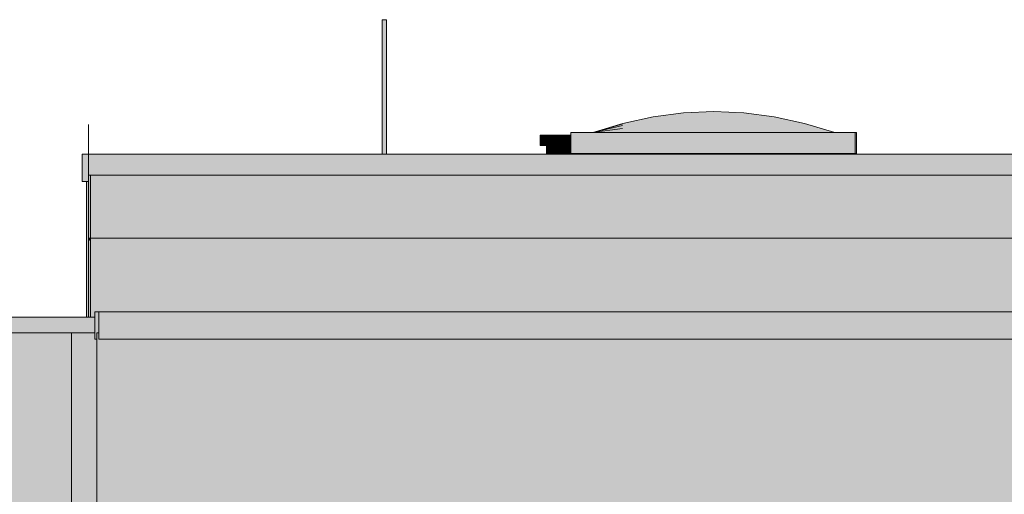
# Model space of a CAD drawing. Header units: metres. Extents: x 0 to 0.84, y 0 to 0.297.
# Tile 36 of 50: x 0.70299 to 0.71235, y 0.24388 to 0.24839. Entities that reach past the tile are written whole.
import ezdxf

# ---------------------------------------------------------------- set-up
doc = ezdxf.new("R2010")
doc.units = ezdxf.units.M
doc.header["$XCLIPFRAME"] = 2
doc.layers.add('Standard', color=7, linetype='Continuous', lineweight=25)
picture_1 = doc.add_image_def('image4.jpg', size_in_pixel=(2048, 512))
picture_2 = doc.add_image_def('image7.png', size_in_pixel=(413, 50))

msp = doc.modelspace()

# ---------------------------------------------------------------- hatches: boundary and pattern name
at = {"layer": 'Standard', "linetype": 'Continuous', "lineweight": 13, "true_color": 0xaaaaaa, "transparency": 33554687}
for points in [[(0.7064413, 0.2483931), (0.7064385, 0.2483931), (0.7064385, 0.2471151), (0.7064413, 0.2471151)], [(0.7079378, 0.247295), (0.7079378, 0.2471949), (0.7079595, 0.2471949), (0.7079595, 0.247295)], [(0.7080114, 0.2471949), (0.7079977, 0.2471949), (0.7079977, 0.2471151), (0.7080114, 0.2471151)]]:
    msp.add_hatch(color=253, dxfattribs=at).paths.add_polyline_path(points)
at = {"layer": 'Standard', "linetype": 'Continuous', "lineweight": 13, "transparency": 33554687}
for color, points in [(253, [(0.7064487, 0.2483931), (0.7064413, 0.2483931), (0.7064413, 0.2471151), (0.7064487, 0.2471151)]), (253, [(0.7079595, 0.247295), (0.7079595, 0.2471949), (0.7080182, 0.2471949), (0.7080182, 0.247295)]), (253, [(0.7080481, 0.2471949), (0.7080114, 0.2471949), (0.7080114, 0.2471151), (0.7080481, 0.2471151)]), (7, [(0.7080481, 0.2471949), (0.7080114, 0.2471949), (0.7080114, 0.2471196), (0.708043, 0.2471397), (0.7080481, 0.2471434)]), (7, [(0.7080981, 0.2471949), (0.7080481, 0.2471949), (0.7080481, 0.2471434), (0.7080981, 0.2471594)]), (7, [(0.7081481, 0.2471949), (0.7080981, 0.2471949), (0.7080981, 0.2471594), (0.7081427, 0.2471594), (0.7081481, 0.2471611)]), (7, [(0.7081845, 0.2471949), (0.7081481, 0.2471949), (0.7081481, 0.2471611), (0.7081845, 0.2471611)]), (7, [(0.7081978, 0.2471949), (0.7081845, 0.2471949), (0.7081845, 0.2471611), (0.708193, 0.2471514), (0.7081978, 0.2471514)]), (7, [(0.7082135, 0.2471949), (0.7081978, 0.2471949), (0.7081978, 0.2471611), (0.7082135, 0.2471611)]), (7, [(0.7082267, 0.2471949), (0.7082135, 0.2471949), (0.7082135, 0.2471611), (0.7082219, 0.2471514), (0.7082267, 0.2471514)]), (7, [(0.7036461, 0.2463149), (0.7036463, 0.2463149), (0.7036463, 0.246855), (0.7036461, 0.246855)]), (7, [(0.7036463, 0.246855), (0.7036463, 0.2463149), (0.7036469, 0.2463149), (0.7036469, 0.246855)]), (7, [(0.7036463, 0.2463149), (0.7036463, 0.2455654), (0.7036467, 0.2455654), (0.7036467, 0.2463149)]), (7, [(0.7036667, 0.2463149), (0.7036467, 0.2463149), (0.7036467, 0.2462858), (0.7036667, 0.2463)]), (7, [(0.7036667, 0.2463149), (0.7036467, 0.2463149), (0.7036467, 0.2462858), (0.7036667, 0.2463)]), (254, [(0.7037064, 0.245615), (0.7037064, 0.245355), (0.7037263, 0.245355), (0.7037263, 0.245415), (0.7037463, 0.245415), (0.7037463, 0.245615)]), (7, [(0.7037463, 0.245415), (0.7037463, 0.245615), (0.7037298, 0.2455984), (0.7037298, 0.245415)]), (7, [(0.7037263, 0.245415), (0.7037263, 0.243775), (0.7347358, 0.243775), (0.7347358, 0.244935), (0.7347292, 0.244935), (0.7347277, 0.244935), (0.7347277, 0.245355), (0.7037463, 0.245355), (0.7037463, 0.245415)])]:
    msp.add_hatch(color=color, dxfattribs=at).paths.add_polyline_path(points)
at = {"layer": 'Standard', "linetype": 'Continuous', "lineweight": 13, "true_color": 0xbababa, "transparency": 33554687}
for points in [[(0.7064586, 0.2483931), (0.7064487, 0.2483931), (0.7064487, 0.2471151), (0.7064586, 0.2471151)], [(0.7080182, 0.247295), (0.7080182, 0.2471949), (0.7080984, 0.2471949), (0.7080984, 0.247295)], [(0.7080981, 0.2471949), (0.7080481, 0.2471949), (0.7080481, 0.2471151), (0.7080981, 0.2471151)]]:
    msp.add_hatch(color=9, dxfattribs=at).paths.add_polyline_path(points)
at = {"layer": 'Standard', "linetype": 'Continuous', "lineweight": 13, "true_color": 0xc2c2c2, "transparency": 33554687}
for points in [[(0.7064687, 0.2483931), (0.7064586, 0.2483931), (0.7064586, 0.2471151), (0.7064687, 0.2471151)], [(0.7080984, 0.247295), (0.7080984, 0.2471949), (0.7081783, 0.2471949), (0.7081783, 0.247295)], [(0.7081481, 0.2471949), (0.7080981, 0.2471949), (0.7080981, 0.2471151), (0.7081481, 0.2471151)]]:
    msp.add_hatch(color=9, dxfattribs=at).paths.add_polyline_path(points)
at = {"layer": 'Standard', "linetype": 'Continuous', "lineweight": 13, "true_color": 0xc3c3c3, "transparency": 33554687}
for points in [[(0.706476, 0.2483931), (0.7064687, 0.2483931), (0.7064687, 0.2471151), (0.706476, 0.2471151)], [(0.7081783, 0.247295), (0.7081783, 0.2471949), (0.7082297, 0.2471949), (0.7082297, 0.247295)], [(0.7081845, 0.2471949), (0.7081481, 0.2471949), (0.7081481, 0.2471151), (0.7081845, 0.2471151)], [(0.7082135, 0.2471949), (0.7081978, 0.2471949), (0.7081978, 0.2471151), (0.7082135, 0.2471151)]]:
    msp.add_hatch(color=9, dxfattribs=at).paths.add_polyline_path(points)
at = {"layer": 'Standard', "linetype": 'Continuous', "lineweight": 13, "true_color": 0xbdbdbd, "transparency": 33554687}
for points in [[(0.7064786, 0.2483931), (0.706476, 0.2483931), (0.706476, 0.2471151), (0.7064786, 0.2471151)], [(0.7081978, 0.2471949), (0.7081845, 0.2471949), (0.7081845, 0.2471151), (0.7081978, 0.2471151)], [(0.7082267, 0.2471949), (0.7082135, 0.2471949), (0.7082135, 0.2471151), (0.7082267, 0.2471151)]]:
    msp.add_hatch(color=9, dxfattribs=at).paths.add_polyline_path(points)
at = {"layer": 'Standard', "linetype": 'Continuous', "lineweight": 13, "true_color": 0xcce1ea, "transparency": 33554687}
for points in [[(0.7095872, 0.2475195), (0.7092996, 0.247507), (0.7095856, 0.247507)], [(0.7092982, 0.2474952), (0.7095856, 0.247507), (0.7092996, 0.247507)]]:
    msp.add_hatch(color=254, dxfattribs=at).paths.add_polyline_path(points)
at = {"layer": 'Standard', "linetype": 'Continuous', "lineweight": 13, "true_color": 0xcde3ec, "transparency": 33554687}
for points in [[(0.7095872, 0.2475195), (0.7095856, 0.247507), (0.7098746, 0.247507)], [(0.7098731, 0.2474952), (0.7098746, 0.247507), (0.7095856, 0.247507)]]:
    msp.add_hatch(color=254, dxfattribs=at).paths.add_polyline_path(points)
at = {"layer": 'Standard', "linetype": 'Continuous', "lineweight": 13, "true_color": 0xcde2eb, "transparency": 33554687}
for points in [[(0.709009, 0.2474319), (0.7087215, 0.2473851), (0.7090074, 0.2473851)], [(0.709009, 0.2474319), (0.7092965, 0.2474601), (0.7090106, 0.2474601)], [(0.7092982, 0.2474952), (0.7090106, 0.2474601), (0.7092965, 0.2474601)], [(0.7087199, 0.2473578), (0.7084324, 0.2473195), (0.7087183, 0.2473195)], [(0.7087199, 0.2473578), (0.7090074, 0.2473851), (0.7087215, 0.2473851)]]:
    msp.add_hatch(color=254, dxfattribs=at).paths.add_polyline_path(points)
at = {"layer": 'Standard', "linetype": 'Continuous', "lineweight": 13, "true_color": 0xcbe0e9, "transparency": 33554687}
for points in [[(0.7087215, 0.2473851), (0.709009, 0.2474319), (0.7087231, 0.2474015)], [(0.7090106, 0.2474601), (0.7087231, 0.2474015), (0.709009, 0.2474319)], [(0.7090106, 0.2474601), (0.7092982, 0.2474952), (0.7090122, 0.2474695)], [(0.7092996, 0.247507), (0.7090122, 0.2474695), (0.7092982, 0.2474952)]]:
    msp.add_hatch(color=254, dxfattribs=at).paths.add_polyline_path(points)
at = {"layer": 'Standard', "linetype": 'Continuous', "lineweight": 13, "true_color": 0xc9dee7, "transparency": 33554687}
for points in [[(0.7087231, 0.2474015), (0.7090106, 0.2474601), (0.7087247, 0.247407)], [(0.7090122, 0.2474695), (0.7087247, 0.247407), (0.7090106, 0.2474601)]]:
    msp.add_hatch(color=254, dxfattribs=at).paths.add_polyline_path(points)
at = {"layer": 'Standard', "linetype": 'Continuous', "lineweight": 13, "true_color": 0xcee4ed, "transparency": 33554687}
for points in [[(0.7090074, 0.2473851), (0.7092949, 0.2474015), (0.709009, 0.2474319)], [(0.7092965, 0.2474601), (0.709009, 0.2474319), (0.7092949, 0.2474015)], [(0.7092965, 0.2474601), (0.709584, 0.2474695), (0.7092982, 0.2474952)], [(0.7095856, 0.247507), (0.7092982, 0.2474952), (0.709584, 0.2474695)], [(0.7098746, 0.247507), (0.7098731, 0.2474952), (0.7101622, 0.2474695)], [(0.7101605, 0.2474601), (0.7101622, 0.2474695), (0.7098731, 0.2474952)], [(0.7087183, 0.2473195), (0.7090059, 0.2473195), (0.7087199, 0.2473578)], [(0.7104434, 0.2473195), (0.7104449, 0.2473578), (0.7101558, 0.2473195)], [(0.7107324, 0.2473195), (0.7107339, 0.2473195), (0.7104449, 0.2473578)], [(0.7107419, 0.2473195), (0.7107382, 0.2473199), (0.7107404, 0.2473195)]]:
    msp.add_hatch(color=254, dxfattribs=at).paths.add_polyline_path(points)
at = {"layer": 'Standard', "linetype": 'Continuous', "lineweight": 13, "true_color": 0xd0e6ef, "transparency": 33554687}
for points in [[(0.7092949, 0.2474015), (0.7095825, 0.247407), (0.7092965, 0.2474601)], [(0.709584, 0.2474695), (0.7092965, 0.2474601), (0.7095825, 0.247407)], [(0.7101575, 0.2473851), (0.7101591, 0.2474319), (0.7098699, 0.2474015)], [(0.7098731, 0.2474952), (0.7098715, 0.2474601), (0.7101605, 0.2474601)], [(0.7101591, 0.2474319), (0.7101605, 0.2474601), (0.7098715, 0.2474601)], [(0.7104465, 0.2473851), (0.7104481, 0.2474015), (0.7101591, 0.2474319)], [(0.7101622, 0.2474695), (0.7101605, 0.2474601), (0.7104496, 0.247407)], [(0.7104496, 0.247407), (0.7104481, 0.2474015), (0.7107372, 0.2473195)], [(0.7107355, 0.2473195), (0.7107372, 0.2473195), (0.7104481, 0.2474015)], [(0.7107388, 0.2473195), (0.7107134, 0.2473267), (0.7107372, 0.2473195)]]:
    msp.add_hatch(color=254, dxfattribs=at).paths.add_polyline_path(points)
at = {"layer": 'Standard', "linetype": 'Continuous', "lineweight": 13, "true_color": 0xd1e7f0, "transparency": 33554687}
for points in [[(0.709584, 0.2474695), (0.7095825, 0.247407), (0.7098715, 0.2474601)], [(0.7098699, 0.2474015), (0.7098715, 0.2474601), (0.7095825, 0.247407)], [(0.7101605, 0.2474601), (0.7101591, 0.2474319), (0.7104481, 0.2474015)], [(0.7090059, 0.2473195), (0.7092933, 0.2473195), (0.7090074, 0.2473851)], [(0.7092949, 0.2474015), (0.7090074, 0.2473851), (0.7092933, 0.2473195)], [(0.7101558, 0.2473195), (0.7101575, 0.2473851), (0.7098683, 0.2473195)], [(0.7104449, 0.2473578), (0.7104434, 0.2473195), (0.7107324, 0.2473195)], [(0.7104481, 0.2474015), (0.7104465, 0.2473851), (0.7107355, 0.2473195)]]:
    msp.add_hatch(color=254, dxfattribs=at).paths.add_polyline_path(points)
at = {"layer": 'Standard', "linetype": 'Continuous', "lineweight": 13, "true_color": 0xcfe5ee, "transparency": 33554687}
for points in [[(0.7095856, 0.247507), (0.709584, 0.2474695), (0.7098731, 0.2474952)], [(0.7098715, 0.2474601), (0.7098731, 0.2474952), (0.709584, 0.2474695)], [(0.7104481, 0.2474015), (0.7104496, 0.247407), (0.7101605, 0.2474601)], [(0.7090074, 0.2473851), (0.7087199, 0.2473578), (0.7090059, 0.2473195)], [(0.7104449, 0.2473578), (0.7104465, 0.2473851), (0.7101575, 0.2473851)], [(0.7107339, 0.2473195), (0.7107355, 0.2473195), (0.7104465, 0.2473851)], [(0.7107404, 0.2473195), (0.7107324, 0.2473213), (0.7107388, 0.2473195)]]:
    msp.add_hatch(color=254, dxfattribs=at).paths.add_polyline_path(points)
at = {"layer": 'Standard', "linetype": 'Continuous', "lineweight": 13, "true_color": 0xd2e8f1, "transparency": 33554687}
for points in [[(0.7098715, 0.2474601), (0.7098699, 0.2474015), (0.7101591, 0.2474319)], [(0.7101591, 0.2474319), (0.7101575, 0.2473851), (0.7104465, 0.2473851)], [(0.7092933, 0.2473195), (0.7095808, 0.2473195), (0.7092949, 0.2474015)], [(0.7095825, 0.247407), (0.7092949, 0.2474015), (0.7095808, 0.2473195)], [(0.7098683, 0.2473195), (0.7098699, 0.2474015), (0.7095808, 0.2473195)], [(0.7101575, 0.2473851), (0.7101558, 0.2473195), (0.7104449, 0.2473578)], [(0.7104465, 0.2473851), (0.7104449, 0.2473578), (0.7107339, 0.2473195)]]:
    msp.add_hatch(color=254, dxfattribs=at).paths.add_polyline_path(points)
at = {"layer": 'Standard', "linetype": 'Continuous', "lineweight": 13, "true_color": 0xcadfe8, "transparency": 33554687}
msp.add_hatch(color=254, dxfattribs=at).paths.add_polyline_path([(0.7087215, 0.2473851), (0.7084362, 0.2473199), (0.7087199, 0.2473578)])
at = {"layer": 'Standard', "linetype": 'Continuous', "lineweight": 13, "true_color": 0xc8dde6, "transparency": 33554687}
msp.add_hatch(color=254, dxfattribs=at).paths.add_polyline_path([(0.7087231, 0.2474015), (0.708442, 0.2473213), (0.7087215, 0.2473851)])
at = {"layer": 'Standard', "linetype": 'Continuous', "lineweight": 13, "true_color": 0xc6dbe4, "transparency": 33554687}
msp.add_hatch(color=254, dxfattribs=at).paths.add_polyline_path([(0.7087247, 0.247407), (0.7084609, 0.2473267), (0.7087231, 0.2474015)])
at = {"layer": 'Standard', "linetype": 'Continuous', "lineweight": 13, "true_color": 0xd3e9f2, "transparency": 33554687}
for points in [[(0.7095825, 0.247407), (0.7095808, 0.2473195), (0.7098699, 0.2474015)], [(0.7098699, 0.2474015), (0.7098683, 0.2473195), (0.7101575, 0.2473851)]]:
    msp.add_hatch(color=254, dxfattribs=at).paths.add_polyline_path(points)
at = {"layer": 'Standard', "linetype": 'Continuous', "lineweight": 13, "true_color": 0xf3f3f3, "transparency": 33554687}
msp.add_hatch(color=7, dxfattribs=at).paths.add_polyline_path([(0.7109297, 0.2473195), (0.7082297, 0.2473195), (0.7082297, 0.2471195), (0.7109297, 0.2471195)])
at = {"layer": 'Standard', "linetype": 'Continuous', "lineweight": 13, "true_color": 0xebebeb, "transparency": 33554687}
msp.add_hatch(color=7, dxfattribs=at).paths.add_polyline_path([(0.7109445, 0.2473195), (0.7109297, 0.2473195), (0.7109297, 0.2471195), (0.7109445, 0.2471195)])
at = {"layer": 'Standard', "linetype": 'Continuous', "lineweight": 13, "true_color": 0xd1d1d1, "transparency": 33554687}
h = msp.add_hatch(color=254, dxfattribs=at)
h.paths.add_polyline_path([(0.7035866, 0.2471151), (0.7035866, 0.246855), (0.7036469, 0.246855), (0.7036469, 0.246915), (0.7036668, 0.246915), (0.7160007, 0.246915), (0.7160007, 0.2471151)])
h.paths.add_polyline_path([(0.724949, 0.246915), (0.724949, 0.2471151), (0.7160407, 0.2471151), (0.7160407, 0.246915)])
h.paths.add_polyline_path([(0.7342758, 0.246915), (0.7342767, 0.2471151), (0.724989, 0.2471151), (0.724989, 0.246915)])
at = {"layer": 'Standard', "linetype": 'Continuous', "lineweight": 13, "true_color": 0xd8d8d8, "transparency": 33554687}
for points in [[(0.7108502, 0.2471195), (0.7083102, 0.2471195), (0.7083102, 0.2471151), (0.7108502, 0.2471151)], [(0.7108642, 0.2471195), (0.7108502, 0.2471195), (0.7108502, 0.2471151), (0.7108642, 0.2471151)], [(0.7036268, 0.2463149), (0.7036461, 0.2463149), (0.7036461, 0.246855), (0.7036268, 0.246855)], [(0.7036268, 0.2463149), (0.7036268, 0.2455654), (0.7036463, 0.2455654), (0.7036463, 0.2463149)], [(0.7037263, 0.243775), (0.7037263, 0.245355), (0.7037064, 0.245355), (0.7037064, 0.245415), (0.7034863, 0.245415), (0.7034863, 0.243775)]]:
    msp.add_hatch(color=254, dxfattribs=at).paths.add_polyline_path(points)
at = {"layer": 'Standard', "linetype": 'Continuous', "lineweight": 13, "true_color": 0xdedede, "transparency": 33554687}
for points in [[(0.7036469, 0.2463149), (0.7036668, 0.2463149), (0.7036668, 0.246915), (0.7036469, 0.246915)], [(0.7036469, 0.2463149), (0.7036668, 0.2463149), (0.7036668, 0.246915), (0.7036469, 0.246915)], [(0.7036667, 0.2463149), (0.7036467, 0.2463149), (0.7036467, 0.2455654), (0.7036667, 0.2455654)], [(0.7036667, 0.2463149), (0.7036467, 0.2463149), (0.7036467, 0.2455654), (0.7036667, 0.2455654)]]:
    msp.add_hatch(color=254, dxfattribs=at).paths.add_polyline_path(points)
at = {"layer": 'Standard', "linetype": 'Continuous', "lineweight": 13, "true_color": 0xf3f3f3, "transparency": 33554687}
h = msp.add_hatch(color=7, dxfattribs=at)
h.paths.add_polyline_path([(0.7036668, 0.246915), (0.7036668, 0.2463149), (0.7160007, 0.2463149), (0.7160007, 0.246915)])
h.paths.add_polyline_path([(0.724949, 0.2463149), (0.724949, 0.246915), (0.7160407, 0.246915), (0.7160407, 0.2463149)])
h.paths.add_polyline_path([(0.7342734, 0.2463149), (0.7342734, 0.2463701), (0.7342758, 0.246915), (0.724989, 0.246915), (0.724989, 0.2463149)])
h = msp.add_hatch(color=7, dxfattribs=at)
h.paths.add_polyline_path([(0.7343104, 0.2460247), (0.7342734, 0.2460247), (0.7342734, 0.246255), (0.7342734, 0.2463149), (0.724989, 0.2463149), (0.724989, 0.2457783), (0.7249909, 0.2457783), (0.7249922, 0.2457787), (0.7249942, 0.2457797), (0.7250007, 0.2457839), (0.7251837, 0.2459096), (0.7253747, 0.2460033), (0.7255659, 0.2460596), (0.7257569, 0.2460784), (0.725948, 0.2460596), (0.726139, 0.2460033), (0.7263302, 0.2459096), (0.7265132, 0.2457839), (0.7265181, 0.2457806), (0.7266498, 0.2458967), (0.7268384, 0.2460155), (0.727027, 0.2460868), (0.7272156, 0.2461105), (0.7274042, 0.2460868), (0.7275928, 0.2460155), (0.7277814, 0.2458967), (0.727962, 0.2457375), (0.7279683, 0.2457322), (0.7279702, 0.2457311), (0.7279713, 0.2457307), (0.7279718, 0.2457305), (0.7280924, 0.2457305), (0.7280924, 0.2456306), (0.7280924, 0.245615), (0.7312549, 0.245615), (0.7312549, 0.245655), (0.7312766, 0.245655), (0.7313353, 0.245655), (0.7314155, 0.245655), (0.7314954, 0.245655), (0.7315538, 0.245655), (0.7315749, 0.245655), (0.7315749, 0.245615), (0.7315842, 0.245615), (0.7315842, 0.24573), (0.7316114, 0.24573), (0.7316849, 0.24573), (0.731785, 0.24573), (0.7318849, 0.24573), (0.7319578, 0.24573), (0.7319843, 0.24573), (0.7319843, 0.245655), (0.7320081, 0.245655), (0.7320882, 0.245655), (0.7321681, 0.245655), (0.7322264, 0.245655), (0.7322476, 0.245655), (0.7322476, 0.245615), (0.7347277, 0.245615), (0.7347277, 0.2458749), (0.7347277, 0.2460247)])
h.paths.add_polyline_path([(0.7036667, 0.2463149), (0.7036667, 0.2455654), (0.7037064, 0.2455654), (0.7037064, 0.245615), (0.7037463, 0.245615), (0.7037663, 0.245615), (0.7131625, 0.245615), (0.7131625, 0.245655), (0.7131843, 0.245655), (0.713243, 0.245655), (0.7133231, 0.245655), (0.713403, 0.245655), (0.7134133, 0.245655), (0.7134133, 0.245715), (0.7134351, 0.245715), (0.7134939, 0.245715), (0.7135739, 0.245715), (0.7136539, 0.245715), (0.7137122, 0.245715), (0.7137333, 0.245715), (0.7137333, 0.245615), (0.7155353, 0.245615), (0.7155353, 0.2457256), (0.7155353, 0.2458256), (0.7155411, 0.2458256), (0.7156561, 0.2458256), (0.7156567, 0.2458257), (0.715658, 0.2458264), (0.71566, 0.2458279), (0.7156674, 0.2458349), (0.7158233, 0.2459918), (0.7159884, 0.2461106), (0.7160007, 0.2461159), (0.7160007, 0.2463149)])
h.paths.add_polyline_path([(0.7161536, 0.2461818), (0.7163187, 0.2462056), (0.7164838, 0.2461818), (0.7166489, 0.2461106), (0.716814, 0.2459918), (0.7169698, 0.2458349), (0.7169772, 0.2458279), (0.7169792, 0.2458264), (0.7169806, 0.2458257), (0.7169812, 0.2458256), (0.7171021, 0.2458256), (0.7171021, 0.2457256), (0.7171021, 0.245615), (0.7186588, 0.245615), (0.7186588, 0.24573), (0.718686, 0.24573), (0.7187595, 0.24573), (0.7188596, 0.24573), (0.7189595, 0.24573), (0.7190324, 0.24573), (0.7190588, 0.24573), (0.7190588, 0.245615), (0.7198676, 0.245615), (0.7198676, 0.245655), (0.7198893, 0.245655), (0.719948, 0.245655), (0.7200281, 0.245655), (0.720108, 0.245655), (0.7201664, 0.245655), (0.7201876, 0.245655), (0.7201876, 0.245615), (0.7244711, 0.245615), (0.7244711, 0.24573), (0.7244982, 0.24573), (0.7245717, 0.24573), (0.7246718, 0.24573), (0.7247716, 0.24573), (0.7248446, 0.24573), (0.7248701, 0.24573), (0.7248701, 0.2457783), (0.724875, 0.2457783), (0.724949, 0.2457783), (0.724949, 0.2463149), (0.7160407, 0.2463149), (0.7160407, 0.2461332)])
at = {"layer": 'Standard', "linetype": 'Continuous', "lineweight": 13, "transparency": 33554687}
h = msp.add_hatch(color=7, dxfattribs=at)
h.paths.add_polyline_path([(0.7342734, 0.2463149), (0.724989, 0.2463149), (0.724989, 0.2462808), (0.7342734, 0.2462725)])
h.paths.add_polyline_path([(0.7036667, 0.2463149), (0.7036667, 0.2463), (0.7160007, 0.2462889), (0.7160007, 0.2463149)])
h.paths.add_polyline_path([(0.724949, 0.2463149), (0.7160407, 0.2463149), (0.7160407, 0.2462889), (0.724949, 0.2462809)])
at = {"layer": 'Standard', "linetype": 'Continuous', "lineweight": 13, "true_color": 0xd1d1d1, "transparency": 33554687}
h = msp.add_hatch(color=254, dxfattribs=at)
h.paths.add_polyline_path([(0.6959261, 0.2455654), (0.6959261, 0.245415), (0.7037064, 0.245415), (0.7037064, 0.2455654)])
h.paths.add_polyline_path([(0.6956163, 0.2455654), (0.6956163, 0.245415), (0.6957261, 0.245415), (0.6957261, 0.2455654)])
at = {"layer": 'Standard', "linetype": 'Continuous', "lineweight": 13, "transparency": 33554687}
h = msp.add_hatch(color=7, dxfattribs=at)
h.paths.add_polyline_path([(0.7037064, 0.245415), (0.7037064, 0.2455654), (0.7036566, 0.2455654), (0.7035063, 0.245415)])
h.paths.add_polyline_path([(0.6957261, 0.245415), (0.6957261, 0.2455654), (0.6956243, 0.2455654), (0.6956243, 0.245415)])
at = {"layer": 'Standard', "linetype": 'Continuous', "lineweight": 13, "true_color": 0xd1d1d1, "transparency": 33554687}
msp.add_hatch(color=254, dxfattribs=at).paths.add_polyline_path([(0.7037463, 0.245615), (0.7037463, 0.245355), (0.7347277, 0.245355), (0.7347277, 0.245615)])
at = {"layer": 'Standard', "linetype": 'Continuous', "lineweight": 13, "true_color": 0xf3f3f3, "transparency": 33554687}
h = msp.add_hatch(color=7, dxfattribs=at)
h.paths.add_polyline_path([(0.7034863, 0.245415), (0.6959261, 0.245415), (0.6959261, 0.244895), (0.6961262, 0.244895), (0.6961262, 0.244395), (0.6959932, 0.2443165), (0.6959583, 0.244295), (0.6959573, 0.2442921), (0.6959563, 0.2442866), (0.6959425, 0.2441949), (0.6959351, 0.244145), (0.6959275, 0.244095), (0.6959275, 0.243855), (0.6959346, 0.243775), (0.7034863, 0.243775)])
h.paths.add_polyline_path([(0.6955967, 0.245415), (0.6955967, 0.243775), (0.6957347, 0.243775), (0.6957275, 0.243855), (0.6957275, 0.244095), (0.69572, 0.244145), (0.6957125, 0.2441949), (0.6956988, 0.2442866), (0.6956978, 0.2442921), (0.6956969, 0.244295), (0.6956624, 0.2443358), (0.6956227, 0.244381), (0.6956104, 0.244395), (0.6956104, 0.244895), (0.6956122, 0.244895), (0.6957261, 0.244895), (0.6957261, 0.245415)])
at = {"layer": 'Standard', "linetype": 'Continuous', "lineweight": 13, "transparency": 33554687}
h = msp.add_hatch(color=7, dxfattribs=at)
h.paths.add_polyline_path([(0.6959932, 0.2443165), (0.6959583, 0.244295), (0.6959573, 0.2442921), (0.6959563, 0.2442866), (0.6959458, 0.2442168), (0.6961152, 0.2443885)])
h.paths.add_polyline_path([(0.7034863, 0.243775), (0.7034863, 0.245395), (0.7030982, 0.2450068), (0.7030982, 0.2447469), (0.7031324, 0.244761), (0.7031324, 0.243775)])
h.paths.add_polyline_path([(0.6955967, 0.245415), (0.6955967, 0.2454033), (0.6956084, 0.245415)])
h.paths.add_polyline_path([(0.6955967, 0.243775), (0.6957347, 0.243775), (0.6957275, 0.243855), (0.6957275, 0.244095), (0.69572, 0.244145), (0.6957125, 0.2441949), (0.6956988, 0.2442866), (0.6956978, 0.2442921), (0.6956969, 0.244295), (0.6956624, 0.2443358), (0.6956227, 0.244381), (0.6956104, 0.244395), (0.6956104, 0.244895), (0.6955967, 0.2448813)])
h.paths.add_polyline_path([(0.6957261, 0.244895), (0.6957261, 0.245415), (0.6956243, 0.245415), (0.6956243, 0.244895)])
h = msp.add_hatch(color=7, dxfattribs=at)
h.paths.add_polyline_path([(0.7347358, 0.243775), (0.7347358, 0.2444456), (0.734066, 0.243775)])
h.paths.add_polyline_path([(0.7347277, 0.245355), (0.7037463, 0.245355), (0.7037463, 0.245415), (0.7037322, 0.245415), (0.7037322, 0.2453409), (0.7347277, 0.2453409)])

# ---------------------------------------------------------------- linework, layer by layer
at = {"layer": 'Standard', "color": 7, "linetype": 'Continuous', "lineweight": 13, "transparency": 33554687}
for p, q in [((0.7064385, 0.2483931), (0.7064385, 0.2471151)), ((0.7064385, 0.2483931), (0.7064413, 0.2483931)), ((0.7064413, 0.2483931), (0.7064487, 0.2483931)), ((0.7064487, 0.2483931), (0.7064586, 0.2483931)), ((0.7064586, 0.2483931), (0.7064687, 0.2483931)), ((0.7064687, 0.2483931), (0.706476, 0.2483931)), ((0.706476, 0.2483931), (0.7064786, 0.2483931)), ((0.7064786, 0.2483931), (0.7064786, 0.2471151)), ((0.7092996, 0.247507), (0.7095872, 0.2475195)), ((0.7095872, 0.2475195), (0.7098746, 0.247507)), ((0.7087247, 0.247407), (0.7090122, 0.2474695)), ((0.7090122, 0.2474695), (0.7092996, 0.247507)), ((0.7098746, 0.247507), (0.7101622, 0.2474695)), ((0.7101622, 0.2474695), (0.7104496, 0.247407)), ((0.7084324, 0.2473195), (0.7087199, 0.2473578)), ((0.7084362, 0.2473199), (0.7087215, 0.2473851)), ((0.7087231, 0.2474015), (0.708442, 0.2473213)), ((0.7084609, 0.2473267), (0.7087247, 0.247407)), ((0.7104496, 0.247407), (0.7107372, 0.2473195)), ((0.7079378, 0.247295), (0.7079378, 0.2471949)), ((0.7079595, 0.247295), (0.7079378, 0.247295)), ((0.7080182, 0.247295), (0.7079595, 0.247295)), ((0.7080984, 0.247295), (0.7080182, 0.247295)), ((0.7081783, 0.247295), (0.7080984, 0.247295)), ((0.7082297, 0.247295), (0.7081783, 0.247295)), ((0.7082297, 0.2473195), (0.7082297, 0.2471195)), ((0.7109297, 0.2473195), (0.7082297, 0.2473195)), ((0.7107134, 0.2473267), (0.7107388, 0.2473195)), ((0.7107324, 0.2473213), (0.7107404, 0.2473195)), ((0.7107382, 0.2473199), (0.7107419, 0.2473195)), ((0.7109297, 0.2473195), (0.7109297, 0.2471195)), ((0.7109445, 0.2473195), (0.7109297, 0.2473195)), ((0.7109445, 0.2473195), (0.7109445, 0.2471195)), ((0.7079595, 0.2471949), (0.7079378, 0.2471949)), ((0.7080182, 0.2471949), (0.7079595, 0.2471949)), ((0.7079977, 0.2471151), (0.7079977, 0.2471949)), ((0.7080984, 0.2471949), (0.7080182, 0.2471949)), ((0.7081783, 0.2471949), (0.7080984, 0.2471949)), ((0.7082297, 0.2471949), (0.7081783, 0.2471949)), ((0.7081978, 0.2471151), (0.7081978, 0.2471949)), ((0.7082267, 0.2471151), (0.7082267, 0.2471949)), ((0.7035866, 0.246855), (0.7035866, 0.2471151)), ((0.7035866, 0.2471151), (0.7160007, 0.2471151)), ((0.7082297, 0.2471195), (0.7109297, 0.2471195)), ((0.7083102, 0.2471195), (0.7083102, 0.2471151)), ((0.7108502, 0.2471195), (0.7108502, 0.2471151)), ((0.7108642, 0.2471195), (0.7108642, 0.2471151)), ((0.7109297, 0.2471195), (0.7109445, 0.2471195)), ((0.7036469, 0.2463149), (0.7036469, 0.246915)), ((0.7036469, 0.246915), (0.7036668, 0.246915)), ((0.7036469, 0.2463149), (0.7036469, 0.246915)), ((0.7036469, 0.246915), (0.7036668, 0.246915)), ((0.7036668, 0.246915), (0.7036668, 0.2463149)), ((0.7036668, 0.246915), (0.7036668, 0.2463149)), ((0.7160007, 0.246915), (0.7036668, 0.246915)), ((0.7036469, 0.246855), (0.7035866, 0.246855)), ((0.7036268, 0.2463149), (0.7036268, 0.246855)), ((0.7036461, 0.2463149), (0.7036461, 0.246855)), ((0.7036463, 0.246855), (0.7036463, 0.2463149)), ((0.7036268, 0.2455654), (0.7036268, 0.2463149)), ((0.7036461, 0.2463149), (0.7036463, 0.2463149)), ((0.7036463, 0.2455654), (0.7036463, 0.2463149)), ((0.7036467, 0.2455654), (0.7036467, 0.2463149)), ((0.7036467, 0.2463149), (0.7036469, 0.2463149)), ((0.7036467, 0.2455654), (0.7036467, 0.2463149)), ((0.7036467, 0.2463149), (0.7036469, 0.2463149)), ((0.7036469, 0.2463149), (0.7036469, 0.2463149)), ((0.7036668, 0.2463149), (0.7036469, 0.2463149)), ((0.7036469, 0.2463149), (0.7036668, 0.2463149)), ((0.7036667, 0.2463149), (0.7036667, 0.2455654)), ((0.7036667, 0.2463149), (0.7036667, 0.2455654)), ((0.7036668, 0.2463149), (0.7160007, 0.2463149)), ((0.6959261, 0.2455654), (0.7037064, 0.2455654)), ((0.7037062, 0.245615), (0.7037064, 0.245615)), ((0.7037064, 0.245615), (0.7037064, 0.245355)), ((0.7037064, 0.245615), (0.7037463, 0.245615)), ((0.7037463, 0.245615), (0.7037463, 0.245615)), ((0.7037463, 0.245355), (0.7037463, 0.245615)), ((0.7037463, 0.245615), (0.7347277, 0.245615)), ((0.7037064, 0.245415), (0.6959261, 0.245415)), ((0.7034863, 0.245415), (0.6959261, 0.245415)), ((0.7034863, 0.243775), (0.7034863, 0.245415)), ((0.7037263, 0.245415), (0.7037263, 0.243775)), ((0.7037064, 0.245355), (0.7037062, 0.245355)), ((0.7037263, 0.245355), (0.7037064, 0.245355)), ((0.7037463, 0.245355), (0.7037463, 0.245355)), ((0.7347277, 0.245355), (0.7037463, 0.245355))]:
    msp.add_line(p, q, dxfattribs=at)

# ---------------------------------------------------------------- pictures from other files: only their frames are drawn
image = msp.add_image(picture_1, insert=(0.7036463, 0.246855), size_in_units=(0.000000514, 0.00054), dxfattribs=at)
at = {"layer": 'Standard', "color": 254, "linetype": 'Continuous', "lineweight": 13, "true_color": 0xd1d1d1, "transparency": 33554687}
image = msp.add_image(picture_1, insert=(0.7036463, 0.246315), size_in_units=(0.000000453, 0.0007497), dxfattribs=at)
image = msp.add_image(picture_1, insert=(0.7036461, 0.246315), size_in_units=(0.000000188, 0.00054), dxfattribs=at)
at = {"layer": 'Standard', "color": 7, "linetype": 'Continuous', "lineweight": 13, "transparency": 33554687}
image = msp.add_image(picture_2, insert=(0.7037263, 0.245415), size_in_units=(0.0310095, 0.00164), dxfattribs=at)
image.set_boundary_path([(-0.5002, 49.5007), (-0.5002, 99.4993), (412.5006, 99.4993), (412.5006, 64.1342), (412.412, 64.1342), (412.3925, 64.1342), (412.3917, 51.328), (-0.2344, 51.328), (-0.2344, 49.5007), (-0.5002, 49.5007)])

doc.saveas('drawing.dxf')
